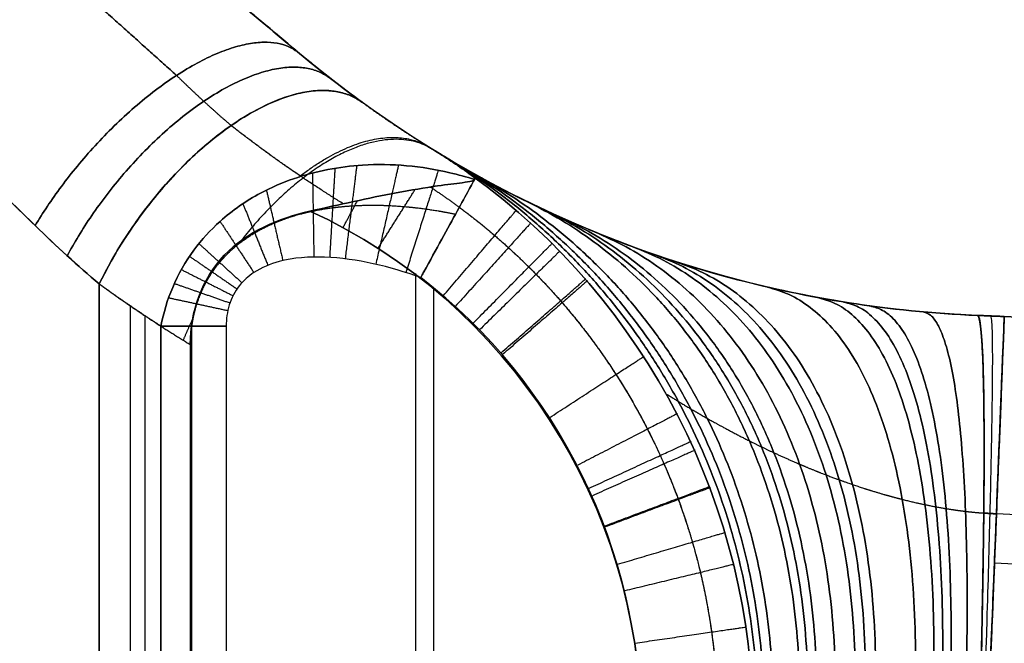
# Model space of a CAD drawing. Header units: millimetres. Extents: x -2184 to 252, y -240 to 239.
# Tile 14 of 256: x -2136.96 to -2132.58, y 4.05 to 6.83. Entities that reach past the tile are written whole.
import ezdxf

# ---------------------------------------------------------------- set-up
doc = ezdxf.new("R2010")
doc.units = ezdxf.units.MM
doc.layers.add('IGES level 3', color=7, linetype='Continuous', true_color=0x868b8b)
doc.layers.add('IGES level 42', color=7, linetype='Continuous', true_color=0xcbd2ee)

# ---------------------------------------------------------------- blocks, each defined once
blk = doc.blocks.new('DOME PIE')
at = {"layer": 'IGES level 42', "extrusion": (0, 0, -1)}
blk.add_arc((2010.6054, 231.9229, -45), 5, 272.2859, 310, dxfattribs=at)
at = {"layer": 'IGES level 42', "extrusion": (0.70128, -0.508876, -0.499252)}
blk.add_arc((-999.131, -846.4752, -1547.5884), 1, 250.0857, 0, dxfattribs=at)
at = {"layer": 'IGES level 42', "extrusion": (0.70128, -0.508876, 0.499252)}
blk.add_arc((-999.131, 924.4563, -1502.6557), 1, 0, 109.9143, dxfattribs=at)
at = {"layer": 'IGES level 42', "extrusion": (-0.998758, 0.039869, -0.029891)}
blk.add_arc((-143.5424, 102.807, 2016.0839), 3, 180, 269.9316, dxfattribs=at)
at = {"layer": 'IGES level 42', "extrusion": (-0.998758, 0.039869, 0.029891)}
blk.add_arc((-143.5424, -12.8472, 2018.7741), 3, 90.0684, 180, dxfattribs=at)
at = {"layer": 'IGES level 42', "extrusion": (0.999204, -0.039886, -1.1532e-17)}
blk.add_arc((143.5424, 42.5, -2018.1363), 3, 270, 0, dxfattribs=at)
at = {"layer": 'IGES level 42', "extrusion": (0.999204, -0.039886, 5.766e-18)}
blk.add_arc((143.5424, 47.5, -2018.1363), 3, 0, 90, dxfattribs=at)
at = {"layer": 'IGES level 42', "extrusion": (0, -1, 0)}
blk.add_arc((-2014.1451, 38.6, -226.8791), 0.5, 234.5523, 270, dxfattribs=at)
at = {"layer": 'IGES level 42', "extrusion": (0, 1, 0)}
blk.add_arc((2014.1451, 38.6, 226.8791), 0.5, 270, 305.4477, dxfattribs=at)
at = {"layer": 'IGES level 42'}
for points, degree in [([(-2018.4157, 231.9494, 45), (-2013.8194, 228.0927, 45)], 1), ([(-2013.8194, 228.0927, 39.4254), (-2013.7273, 228.0154, 39.3559), (-2013.6344, 227.9432, 39.2815), (-2013.542, 227.8761, 39.2025)], 3), ([(-2013.8194, 228.0927, 50.5746), (-2013.8194, 228.0927, 39.4254)], 1), ([(-2013.542, 227.8761, 50.7975), (-2013.6344, 227.9432, 50.7185), (-2013.7273, 228.0154, 50.6441), (-2013.8194, 228.0927, 50.5746)], 3), ([(-2013.8194, 228.0927, 39.4254), (-2013.8194, 228.0927, 50.5746)], 1), ([(-2013.8194, 228.0927, 39.4254), (-2013.7271, 228.0153, 39.3558), (-2013.6345, 227.9433, 39.2816), (-2013.542, 227.8761, 39.2025)], 3), ([(-2013.542, 227.8761, 50.7975), (-2013.6345, 227.9433, 50.7184), (-2013.7271, 228.0153, 50.6442), (-2013.8194, 228.0927, 50.5746)], 3), ([(-2013.216, 227.6585, 38.924), (-2013.1621, 227.6255, 38.8154), (-2013.1088, 227.5895, 38.7065), (-2013.0559, 227.5513, 38.5989)], 3), ([(-2013.0559, 227.5513, 51.4011), (-2013.1088, 227.5895, 51.2935), (-2013.1621, 227.6255, 51.1845), (-2013.216, 227.6585, 51.076)], 3), ([(-2013.0559, 227.5513, 38.5989), (-2013.1088, 227.5895, 38.7065), (-2013.1621, 227.6255, 38.8154), (-2013.216, 227.6585, 38.924)], 3), ([(-2013.216, 227.6585, 51.076), (-2013.1621, 227.6255, 51.1845), (-2013.1088, 227.5895, 51.2935), (-2013.0559, 227.5513, 51.4011)], 3), ([(-2011.8027, 225.1083, 38.5667), (-2011.8015, 226.0659, 38.584), (-2012.2774, 226.9934, 38.5937), (-2013.0559, 227.5513, 38.5989)], 3), ([(-2013.0559, 227.5513, 51.4011), (-2012.2774, 226.9934, 51.4063), (-2011.8015, 226.0659, 51.416), (-2011.8027, 225.1083, 51.4333)], 3), ([(-2013.0559, 227.5513, 38.5989), (-2012.2774, 226.9934, 38.5937), (-2011.8015, 226.0659, 38.584), (-2011.8027, 225.1083, 38.5667)], 3), ([(-2011.8027, 225.1083, 51.4333), (-2011.8015, 226.0659, 51.416), (-2012.2774, 226.9934, 51.4063), (-2013.0559, 227.5513, 51.4011)], 3), ([(-2012.3015, 225.1083, 51.9), (-2012.3015, 226.0729, 51.9), (-2012.8937, 226.9924, 51.9), (-2013.7724, 227.3904, 51.9)], 3), ([(-2013.7724, 227.3904, 51.9), (-2012.8937, 226.9924, 51.9), (-2012.3015, 226.0729, 51.9), (-2012.3015, 225.1083, 51.9)], 3), ([(-2014.9946, 227.3267, 51.4211), (-2014.901, 227.2351, 51.4799), (-2014.8055, 227.1482, 51.5436), (-2014.7092, 227.0667, 51.6121)], 3), ([(-2014.7092, 227.0667, 38.3879), (-2014.8055, 227.1482, 38.4564), (-2014.901, 227.2351, 38.5201), (-2014.9946, 227.3267, 38.5789)], 3), ([(-2014.7092, 227.0667, 38.3879), (-2014.8044, 227.1473, 38.4556), (-2014.8997, 227.2338, 38.5193), (-2014.9946, 227.3267, 38.5789)], 3), ([(-2014.9946, 227.3267, 51.4211), (-2014.8997, 227.2338, 51.4807), (-2014.8044, 227.1473, 51.5444), (-2014.7092, 227.0667, 51.6121)], 3), ([(-2012.4089, 227.2595, 48.5361), (-2012.4089, 227.2595, 41.4639)], 1), ([(-2013.3032, 227.1128, 51.9), (-2013.3032, 215.1443, 51.9)], 1), ([(-2012.3015, 225.1083, 38.1), (-2012.3015, 225.8786, 38.1), (-2012.6692, 226.6256, 38.1), (-2013.28, 227.0951, 38.1)], 3), ([(-2012.3015, 225.1083, 38.1), (-2012.3015, 225.8786, 38.1), (-2012.6692, 226.6256, 38.1), (-2013.28, 227.0951, 38.1)], 3), ([(-2014.7092, 215.1903, 51.6121), (-2014.7092, 227.0667, 51.6121)], 1), ([(-2014.7092, 227.0667, 51.6121), (-2014.7092, 215.1903, 51.6121)], 1), ([(-2014.7092, 215.1903, 38.3879), (-2014.7092, 227.0667, 38.3879)], 1), ([(-2014.7092, 215.1903, 38.3879), (-2014.7092, 227.0667, 38.3879)], 1), ([(-2013.2233, 227.0502, 38.1), (-2013.2233, 215.2069, 38.1)], 1), ([(-2014.5722, 226.9702, 38.2903), (-2014.5722, 215.2869, 38.2903)], 1), ([(-2014.5071, 226.9263, 51.7561), (-2014.5071, 215.3308, 51.7561)], 1), ([(-2010.8049, 226.9269, 47.5018), (-2010.8049, 226.9269, 42.4982)], 1), ([(-2010.8049, 226.9269, 45), (-1990.8049, 226.1285, 45)], 1), ([(-2010.8049, 226.9269, 42.4982), (-2010.8049, 226.9269, 47.5018)], 1), ([(-2010.8049, 226.9269, 42.4982), (-2010.765, 226.9253, 42.4994), (-2010.7251, 226.9237, 42.5), (-2010.6852, 226.9221, 42.5)], 3), ([(-2010.6852, 226.9221, 47.5), (-2010.7251, 226.9237, 47.5), (-2010.765, 226.9253, 47.5006), (-2010.8049, 226.9269, 47.5018)], 3), ([(-2010.6852, 226.9221, 42.5), (-2003.0782, 226.6185, 42.5)], 1), ([(-2010.6852, 226.9221, 42.5), (-2003.0782, 226.6185, 42.5)], 1), ([(-2003.0782, 226.6185, 47.5), (-2010.6852, 226.9221, 47.5)], 1), ([(-2003.0782, 226.6185, 47.5), (-2010.6852, 226.9221, 47.5)], 1), ([(-2014.4351, 226.8791, 38.1927), (-2014.4351, 215.3779, 38.1927)], 1), ([(-2014.4351, 215.3779, 38.1927), (-2014.4351, 226.8791, 38.1927)], 1), ([(-2014.2973, 215.3779, 38.1237), (-2014.2973, 226.8791, 38.1237)], 1), ([(-2014.1451, 226.8791, 38.1), (-2014.1451, 215.3779, 38.1)], 1), ([(-2014.1451, 226.8791, 38.1), (-2014.1451, 215.3779, 38.1)], 1), ([(-2014.3049, 226.7976, 51.9), (-2014.3049, 215.4595, 51.9)], 1), ([(-2014.3049, 226.7976, 51.9), (-2014.3049, 215.4595, 51.9)], 1), ([(-2003.0782, 225.7391, 40.3787), (-2010.7203, 226.0441, 40.3787)], 1), ([(-2010.729, 225.8262, 49.819), (-2003.0782, 225.5208, 49.819)], 1)]:
    blk.add_open_spline(points, degree=degree, dxfattribs=at)
for points, weights, degree in [([(-2013.8194, 228.0927, 50.5746), (-2014.9431, 229.0356, 49.8678), (-2016.2187, 230.106, 49.5), (-2017.5462, 231.2199, 49.5)], [1, 0.973904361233, 0.973904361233, 1], 3), ([(-2017.5462, 231.2199, 40.5), (-2016.2187, 230.106, 40.5), (-2014.9431, 229.0356, 40.1322), (-2013.8194, 228.0927, 39.4254)], [1, 0.973904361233, 0.973904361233, 1], 3), ([(-2018.189, 230.4538, 50.5), (-2017.0511, 229.3399, 50.5), (-2015.9578, 228.2696, 50.8152), (-2014.9946, 227.3267, 51.4211)], [1, 0.973904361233, 0.973904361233, 1], 3), ([(-2014.9946, 227.3267, 38.5789), (-2015.9578, 228.2696, 39.1848), (-2017.0511, 229.3399, 39.5), (-2018.189, 230.4538, 39.5)], [1, 0.973904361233, 0.973904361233, 1], 3), ([(-2015.7365, 228.053, 38.9759), (-2015.0103, 229.092, 38.6507), (-2014.685, 228.819, 39.8885)], [1, 0.607150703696, 1], 2), ([(-2015.7365, 228.053, 51.0241), (-2015.0103, 229.092, 51.3493), (-2014.685, 228.819, 50.1115)], [1, 0.607150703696, 1], 2), ([(-2014.9946, 227.3267, 38.5789), (-2014.2944, 228.4913, 38.1385), (-2013.8194, 228.0927, 39.4254)], [1, 0.57348823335, 1], 2), ([(-2013.8194, 228.0927, 39.4254), (-2014.2944, 228.4913, 38.1385), (-2014.9946, 227.3267, 38.5789)], [1, 0.57348823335, 1], 2), ([(-2014.9946, 227.3267, 51.4211), (-2014.2944, 228.4913, 51.8615), (-2013.8194, 228.0927, 50.5746)], [1, 0.57348823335, 1], 2), ([(-2013.8194, 228.0927, 50.5746), (-2014.2944, 228.4913, 51.8615), (-2014.9946, 227.3267, 51.4211)], [1, 0.57348823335, 1], 2), ([(-2013.6808, 227.9806, 39.3175), (-2014.2063, 228.3905, 38.0543), (-2014.852, 227.1921, 38.4864)], [1, 0.573551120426, 1], 2), ([(-2014.852, 227.1921, 51.5136), (-2014.2063, 228.3905, 51.9457), (-2013.6808, 227.9806, 50.6825)], [1, 0.573551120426, 1], 2), ([(-2014.3659, 227.9945, 38.6874), (-2014.2851, 227.9153, 38.6263), (-2014.204, 227.8412, 38.5616), (-2014.1229, 227.7715, 38.4931)], [0.786744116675, 0.78666932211, 0.786785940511, 0.787094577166], 3), ([(-2014.3659, 227.9945, 51.3126), (-2014.2851, 227.9153, 51.3737), (-2014.204, 227.8412, 51.4384), (-2014.1229, 227.7715, 51.5069)], [0.786744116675, 0.78666932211, 0.786785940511, 0.787094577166], 3), ([(-2013.542, 227.8761, 39.2025), (-2014.1181, 228.2942, 37.9671), (-2014.7092, 227.0667, 38.3879)], [1, 0.574189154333, 1], 2), ([(-2014.7092, 227.0667, 51.6121), (-2014.1181, 228.2942, 52.0329), (-2013.542, 227.8761, 50.7975)], [1, 0.574189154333, 1], 2), ([(-2013.542, 227.8761, 39.2025), (-2013.4362, 227.7993, 39.1121), (-2013.3275, 227.7268, 39.0193), (-2013.216, 227.6585, 38.924)], [1, 0.999487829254, 0.999487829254, 1], 3), ([(-2013.216, 227.6585, 51.076), (-2013.3275, 227.7268, 50.9807), (-2013.4362, 227.7993, 50.8879), (-2013.542, 227.8761, 50.7975)], [1, 0.999487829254, 0.999487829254, 1], 3), ([(-2013.542, 227.8761, 39.2025), (-2013.4362, 227.7993, 39.1121), (-2013.3275, 227.7268, 39.0193), (-2013.216, 227.6585, 38.924)], [1, 0.999487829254, 0.999487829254, 1], 3), ([(-2013.216, 227.6585, 51.076), (-2013.3275, 227.7268, 50.9807), (-2013.4362, 227.7993, 50.8879), (-2013.542, 227.8761, 50.7975)], [1, 0.999487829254, 0.999487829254, 1], 3), ([(-2013.8133, 227.5455, 38.2543), (-2013.9197, 227.6175, 38.3363), (-2014.023, 227.693, 38.416), (-2014.1229, 227.7715, 38.4931)], [0.794588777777, 0.792063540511, 0.789562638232, 0.787094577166], 3), ([(-2013.6244, 227.4235, 51.8911), (-2013.7985, 227.5308, 51.7572), (-2013.9649, 227.6473, 51.6289), (-2014.1229, 227.7715, 51.5069)], [0.799039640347, 0.794998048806, 0.791005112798, 0.787094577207], 3), ([(-2013.2311, 227.6678, 51.0631), (-2013.5889, 227.8886, 51.7571), (-2014.0796, 227.2583, 51.9)], [1, 0.708084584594, 0.831526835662], 2), ([(-2013.8223, 227.5426, 38.252), (-2013.4701, 227.8163, 38.5079), (-2013.2441, 227.6759, 38.948)], [0.794537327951, 0.792687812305, 1], 2), ([(-2013.1748, 227.6336, 39.3368), (-2011.7378, 226.7728, 38.9191), (-2011.7828, 225.06, 38.7092)], [0.999997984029, 0.866746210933, 0.999999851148], 2), ([(-2011.7828, 225.06, 51.2908), (-2011.7378, 226.7728, 51.0809), (-2013.1748, 227.6336, 50.6632)], [0.999999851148, 0.866746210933, 0.999997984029], 2), ([(-2013.6616, 227.5815, 38.2966), (-2013.6705, 227.4316, 38.1), (-2013.6853, 227.1847, 38.1)], [1, 0.896327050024, 0.999999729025], 2), ([(-2013.5647, 227.5935, 38.3262), (-2013.5829, 227.4466, 38.1), (-2013.6161, 227.1783, 38.1)], [1, 0.879668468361, 0.999999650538], 2), ([(-2013.379, 227.5954, 38.3878), (-2013.4091, 227.4639, 38.1), (-2013.48, 227.1541, 38.1)], [1, 0.843900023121, 0.999999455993], 2), ([(-2013.2019, 227.5727, 38.4521), (-2013.2349, 227.4688, 38.1), (-2013.3463, 227.1175, 38.1)], [1, 0.804932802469, 0.999999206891], 2), ([(-2013.113, 227.5972, 39.7098), (-2011.6649, 226.7577, 39.0959), (-2011.758, 225.0017, 38.8024)], [0.99999802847, 0.859659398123, 0.99999985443], 2), ([(-2011.758, 225.0017, 51.1976), (-2011.6649, 226.7577, 50.9041), (-2013.113, 227.5972, 50.2902)], [0.99999985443, 0.859659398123, 0.99999802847], 2), ([(-2013.7613, 227.5603, 38.2682), (-2013.7589, 227.4112, 38.1), (-2013.7552, 227.1863, 38.1)], [1, 0.912028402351, 0.999999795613], 2), ([(-2013.0297, 227.5499, 40.0692), (-2011.5699, 226.7407, 39.2553), (-2011.7247, 224.9261, 38.8923)], [0.99999805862, 0.850289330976, 0.999999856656], 2), ([(-2011.7247, 224.9261, 51.1077), (-2011.5699, 226.7407, 50.7447), (-2013.0297, 227.5499, 49.9308)], [0.999999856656, 0.850289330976, 0.99999805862], 2), ([(-2013.9663, 227.4843, 38.2176), (-2013.9346, 227.3483, 38.1), (-2013.8932, 227.1705, 38.1)], [1, 0.939340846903, 0.999999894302], 2), ([(-2013.469, 227.2269, 51.9), (-2013.3771, 227.3725, 51.9), (-2013.3047, 227.4872, 51.7941)], [0.99999955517, 0.875228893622, 0.85680219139], 2), ([(-2013.6251, 227.3178, 51.9), (-2013.5926, 227.3786, 51.9), (-2013.5613, 227.4372, 51.8813)], [0.999999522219, 0.945881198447, 0.911720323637], 2), ([(-2014.0707, 227.4239, 38.1969), (-2014.0212, 227.3015, 38.1), (-2013.9599, 227.1496, 38.1)], [1, 0.950327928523, 0.999999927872], 2), ([(-2013.18, 227.014, 51.9), (-2012.857, 227.3924, 51.9), (-2012.8554, 227.3943, 51.4025)], [0.999999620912, 0.708904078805, 0.999999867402], 2), ([(-2012.8046, 227.4325, 40.7322), (-2011.3336, 226.7121, 39.5057), (-2011.6347, 224.7383, 39.0581)], [0.999998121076, 0.826126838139, 0.999999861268], 2), ([(-2011.6347, 224.7383, 50.9419), (-2011.3336, 226.7121, 50.4943), (-2012.8046, 227.4325, 49.2678)], [0.999999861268, 0.826126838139, 0.999998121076], 2), ([(-2012.7364, 227.3997, 40.8865), (-2011.2683, 226.7081, 39.5528), (-2011.6074, 224.6858, 39.0966)], [0.999998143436, 0.819153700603, 0.999999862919], 2), ([(-2011.6074, 224.6858, 50.9034), (-2011.2683, 226.7081, 50.4472), (-2012.7364, 227.3997, 49.1135)], [0.999999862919, 0.819153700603, 0.999998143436], 2), ([(-2012.6642, 227.3664, 41.0345), (-2011.2024, 226.7059, 39.5929), (-2011.5785, 224.6325, 39.1336)], [0.999998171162, 0.811957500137, 0.999999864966], 2), ([(-2011.5785, 224.6325, 50.8664), (-2011.2024, 226.7059, 50.4071), (-2012.6642, 227.3664, 48.9655)], [0.999999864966, 0.811957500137, 0.999998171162], 2), ([(-2014.1723, 227.3452, 38.1811), (-2014.1037, 227.2413, 38.1), (-2014.0219, 227.1174, 38.1)], [1, 0.958603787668, 0.999999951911], 2), ([(-2012.7911, 227.3378, 38.5969), (-2012.7931, 227.3355, 38.1), (-2013.1264, 226.967, 38.1)], [0.999999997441, 0.709282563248, 1], 2), ([(-2012.5081, 227.2991, 41.3118), (-2011.0721, 226.7082, 39.6522), (-2011.5161, 224.5248, 39.203)], [0.999998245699, 0.797074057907, 0.999999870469], 2), ([(-2011.5161, 224.5248, 50.797), (-2011.0721, 226.7082, 50.3478), (-2012.5081, 227.2991, 48.6882)], [0.999999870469, 0.797074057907, 0.999998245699], 2), ([(-2014.2661, 227.2464, 38.172), (-2014.178, 227.166, 38.1), (-2014.0751, 227.0722, 38.1)], [1, 0.963314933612, 0.999999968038], 2), ([(-2013.0471, 226.892, 51.9), (-2012.6987, 227.2451, 51.9), (-2012.6959, 227.2479, 51.4039)], [0.999999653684, 0.709893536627, 0.999999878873], 2), ([(-2012.3364, 227.2321, 41.565), (-2010.9486, 226.72, 39.6846), (-2011.4474, 224.4176, 39.2663)], [0.999998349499, 0.78180681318, 0.999999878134], 2), ([(-2011.4474, 224.4176, 50.7337), (-2010.9486, 226.72, 50.3154), (-2012.3364, 227.2321, 48.435)], [0.999999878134, 0.78180681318, 0.999998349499], 2), ([(-2014.3079, 227.1899, 38.1705), (-2014.2104, 227.1228, 38.1), (-2014.097, 227.0446, 38.1)], [1, 0.96408251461, 0.999999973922], 2), ([(-2012.6614, 227.2132, 38.5957), (-2012.6644, 227.2103, 38.1), (-2013.0183, 226.8631, 38.1)], [0.999999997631, 0.710131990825, 1], 2), ([(-2012.2445, 227.1992, 41.6826), (-2010.8912, 226.7296, 39.6911), (-2011.4106, 224.365, 39.2956)], [0.99999841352, 0.774137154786, 0.999999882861], 2), ([(-2011.4106, 224.365, 50.7044), (-2010.8912, 226.7296, 50.3089), (-2012.2445, 227.1992, 48.3174)], [0.999999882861, 0.774137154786, 0.99999841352], 2), ([(-2014.3443, 227.1307, 38.1712), (-2014.2384, 227.0771, 38.1), (-2014.1148, 227.0147, 38.1)], [1, 0.963734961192, 0.999999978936], 2), ([(-2012.1488, 227.1671, 41.7936), (-2010.8381, 226.7417, 39.6916), (-2011.3724, 224.3136, 39.3234)], [0.999998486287, 0.766538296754, 0.999999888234], 2), ([(-2011.3724, 224.3136, 50.6766), (-2010.8381, 226.7417, 50.3084), (-2012.1488, 227.1671, 48.2064)], [0.999999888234, 0.766538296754, 0.999998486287], 2), ([(-2012.9227, 226.76, 51.9), (-2012.5507, 227.0859, 51.9), (-2012.5466, 227.0895, 51.4055)], [0.999999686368, 0.710999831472, 0.999999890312], 2), ([(-2014.7092, 227.0667, 51.6121), (-2014.5781, 226.9716, 51.7055), (-2014.4433, 226.8818, 51.8015), (-2014.3049, 226.7976, 51.9)], [1, 0.999453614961, 0.999453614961, 1], 3), ([(-2014.7092, 227.0667, 38.3879), (-2014.6196, 227.0017, 38.324), (-2014.5282, 226.9391, 38.259), (-2014.4351, 226.8791, 38.1927)], [1, 0.999744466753, 0.999744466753, 1], 3), ([(-2014.4351, 226.8791, 38.1927), (-2014.5282, 226.9391, 38.259), (-2014.6196, 227.0017, 38.324), (-2014.7092, 227.0667, 38.3879)], [1, 0.999744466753, 0.999744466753, 1], 3), ([(-2014.7092, 227.0667, 51.6121), (-2014.5781, 226.9716, 51.7055), (-2014.4433, 226.8818, 51.8015), (-2014.3049, 226.7976, 51.9)], [1, 0.999453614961, 0.999453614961, 1], 3), ([(-2014.3755, 227.0689, 38.174), (-2014.2618, 227.0292, 38.1), (-2014.1284, 226.9825, 38.1)], [1, 0.962314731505, 0.999999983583], 2), ([(-2012.5389, 227.0807, 38.5944), (-2012.5431, 227.077, 38.1), (-2012.9163, 226.7526, 38.1)], [0.99999999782, 0.711062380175, 1], 2), ([(-2011.7381, 227.0529, 42.1604), (-2010.6866, 226.8083, 39.6449), (-2011.2081, 224.1309, 39.4151)], [0.999998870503, 0.738694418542, 0.999999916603], 2), ([(-2011.2081, 224.1309, 50.5849), (-2010.6866, 226.8083, 50.3551), (-2011.7381, 227.0529, 47.8396)], [0.999999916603, 0.738694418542, 0.999998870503], 2), ([(-2014.401, 227.0055, 38.1786), (-2014.2807, 226.9795, 38.1), (-2014.1379, 226.9487, 38.1)], [1, 0.959884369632, 0.99999998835], 2), ([(-2011.5157, 227.0065, 42.2974), (-2010.6535, 226.8469, 39.6034), (-2011.1191, 224.0566, 39.4493)], [0.999999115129, 0.727050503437, 0.999999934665], 2), ([(-2011.1191, 224.0566, 50.5507), (-2010.6535, 226.8469, 50.3966), (-2011.5157, 227.0065, 47.7026)], [0.999999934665, 0.727050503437, 0.999999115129], 2), ([(-2011.4, 226.9865, 42.3537), (-2010.6484, 226.8655, 39.5815), (-2011.0728, 224.0246, 39.4634)], [0.999999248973, 0.722003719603, 0.999999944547], 2), ([(-2011.0728, 224.0246, 50.5366), (-2010.6484, 226.8655, 50.4185), (-2011.4, 226.9865, 47.6463)], [0.999999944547, 0.722003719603, 0.999999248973], 2), ([(-2011.2827, 226.969, 42.401), (-2010.6507, 226.8826, 39.5603), (-2011.0259, 223.9967, 39.4753)], [0.999999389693, 0.71761482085, 0.999999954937], 2), ([(-2011.0259, 223.9967, 50.5247), (-2010.6507, 226.8826, 50.4397), (-2011.2827, 226.969, 47.599)], [0.999999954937, 0.71761482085, 0.999999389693], 2), ([(-2011.0456, 226.9423, 42.468), (-2010.6741, 226.9095, 39.5247), (-2010.9311, 223.954, 39.492)], [0.999999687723, 0.711023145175, 0.999999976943], 2), ([(-2010.9311, 223.954, 50.508), (-2010.6741, 226.9095, 50.4753), (-2011.0456, 226.9423, 47.532)], [0.999999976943, 0.711023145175, 0.999999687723], 2), ([(-2010.8348, 223.9293, 39.4996), (-2010.7154, 226.9233, 39.5031), (-2010.8049, 226.9269, 42.4982)], [1, 0.707528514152, 1], 2), ([(-2010.8049, 226.9269, 47.5018), (-2010.7154, 226.9233, 50.4969), (-2010.8348, 223.9293, 50.5004)], [1, 0.707528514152, 1], 2), ([(-2010.8198, 223.9269, 39.4999), (-2010.7003, 226.9227, 39.5017), (-2010.7451, 226.9245, 42.4996)], [1, 0.707317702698, 1], 2), ([(-2010.8198, 223.9269, 50.5001), (-2010.7003, 226.9227, 50.4983), (-2010.7451, 226.9245, 47.5004)], [1, 0.707317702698, 1], 2), ([(-2010.8049, 226.9269, 42.4982), (-2010.765, 226.9253, 42.4994), (-2010.7251, 226.9237, 42.5), (-2010.6852, 226.9221, 42.5)], [1, 0.999925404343, 0.999925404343, 1], 3), ([(-2010.6852, 226.9221, 47.5), (-2010.7251, 226.9237, 47.5), (-2010.765, 226.9253, 47.5006), (-2010.8049, 226.9269, 47.5018)], [1, 0.999925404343, 0.999925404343, 1], 3), ([(-2010.6852, 226.9221, 42.5), (-2010.6852, 226.9221, 39.5), (-2010.8049, 223.9245, 39.5)], [1, 0.707106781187, 1], 2), ([(-2010.8049, 223.9245, 50.5), (-2010.6852, 226.9221, 50.5), (-2010.6852, 226.9221, 47.5)], [1, 0.707106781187, 1], 2), ([(-2014.2959, 226.9077, 51.9), (-2014.3175, 226.8624, 51.891), (-2014.3362, 226.8168, 51.8777)], [0.952584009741, 0.97473652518, 1], 2), ([(-2012.7058, 226.4733, 51.9), (-2012.2941, 226.7406, 51.9), (-2012.2865, 226.7455, 51.4092)], [0.999999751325, 0.713569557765, 0.999999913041], 2), ([(-2012.1381, 226.4902, 38.5878), (-2012.1486, 226.4847, 38.1), (-2012.582, 226.2604, 38.1)], [0.99999999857, 0.715660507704, 1], 2), ([(-2012.5318, 226.1578, 51.9), (-2012.09, 226.3614, 51.9), (-2012.0779, 226.367, 51.4137)], [0.999999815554, 0.716732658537, 0.99999993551], 2), ([(-2012.0601, 226.3276, 38.5858), (-2012.0727, 226.322, 38.1), (-2012.5169, 226.1249, 38.1)], [0.999999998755, 0.717084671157, 1], 2), ([(-2012.4619, 225.9905, 51.9), (-2012.009, 226.1608, 51.9), (-2011.9942, 226.1664, 51.4163)], [0.999999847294, 0.718574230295, 0.999999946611], 2), ([(-2011.9921, 226.161, 38.5836), (-2012.007, 226.1554, 38.1), (-2012.4602, 225.986, 38.1)], [0.999999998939, 0.71862595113, 1], 2), ([(-2010.7203, 226.0441, 40.3787), (-2010.739, 226.0453, 40.3791), (-2010.7578, 226.0465, 40.3792), (-2010.7766, 226.0477, 40.3791)], [0.853553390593, 0.853623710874, 0.853694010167, 0.853764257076], 3), ([(-2010.7766, 226.0477, 49.6209), (-2010.7578, 226.0465, 49.6208), (-2010.739, 226.0453, 49.6209), (-2010.7203, 226.0441, 49.6213)], [0.853764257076, 0.853694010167, 0.853623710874, 0.853553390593], 3), ([(-2012.4047, 225.82, 51.9), (-2011.9434, 225.9566, 51.9), (-2011.9256, 225.9618, 51.4192)], [0.999999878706, 0.720579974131, 0.999999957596], 2), ([(-2011.8874, 225.8195, 38.5786), (-2011.9072, 225.8147, 38.1), (-2012.3727, 225.7014, 38.1)], [0.999999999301, 0.722052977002, 1], 2), ([(-2012.3277, 225.4692, 51.9), (-2011.8578, 225.5375, 51.9), (-2011.8335, 225.541, 51.4258)], [0.999999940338, 0.725118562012, 0.999999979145], 2)]:
    blk.add_rational_spline(points, weights, degree=degree, dxfattribs=at)
for points, knots in [([(-2017.5462, 231.2199, 40.5), (-2017.2187, 230.9451, 40.5), (-2016.8912, 230.6703, 40.477), (-2016.2426, 230.126, 40.3853), (-2015.9216, 229.8566, 40.3167), (-2015.2922, 229.3285, 40.1353), (-2014.9839, 229.0698, 40.0224), (-2014.3861, 228.5682, 39.7547), (-2014.0966, 228.3253, 39.5998), (-2013.8194, 228.0927, 39.4254)], [-1.5707963, -1.5707963, -1.5707963, -1.5707963, -1.4304369, -1.4304369, -1.2900775, -1.2900775, -1.1497181, -1.1497181, -1.0093587, -1.0093587, -1.0093587, -1.0093587]), ([(-2013.8194, 228.0927, 50.5746), (-2014.0966, 228.3253, 50.4002), (-2014.3861, 228.5682, 50.2453), (-2014.9839, 229.0698, 49.9776), (-2015.2922, 229.3285, 49.8647), (-2015.9216, 229.8566, 49.6833), (-2016.2426, 230.126, 49.6147), (-2016.8912, 230.6703, 49.523), (-2017.2187, 230.9451, 49.5), (-2017.5462, 231.2199, 49.5)], [-5.2738266, -5.2738266, -5.2738266, -5.2738266, -5.1334672, -5.1334672, -4.9931078, -4.9931078, -4.8527484, -4.8527484, -4.712389, -4.712389, -4.712389, -4.712389]), ([(-2014.9946, 227.3267, 38.5789), (-2015.2322, 227.5593, 38.7284), (-2015.4803, 227.8022, 38.8612), (-2015.9927, 228.3038, 39.0906), (-2016.257, 228.5625, 39.1874), (-2016.7965, 229.0906, 39.3429), (-2017.0716, 229.36, 39.4017), (-2017.6276, 229.9042, 39.4803), (-2017.9083, 230.179, 39.5), (-2018.189, 230.4538, 39.5)], [1.0093587, 1.0093587, 1.0093587, 1.0093587, 1.1497181, 1.1497181, 1.2900775, 1.2900775, 1.4304369, 1.4304369, 1.5707963, 1.5707963, 1.5707963, 1.5707963]), ([(-2018.189, 230.4538, 50.5), (-2017.9083, 230.179, 50.5), (-2017.6276, 229.9042, 50.5197), (-2017.0716, 229.36, 50.5983), (-2016.7965, 229.0906, 50.6571), (-2016.257, 228.5625, 50.8126), (-2015.9927, 228.3038, 50.9094), (-2015.4803, 227.8022, 51.1388), (-2015.2322, 227.5593, 51.2716), (-2014.9946, 227.3267, 51.4211)], [4.712389, 4.712389, 4.712389, 4.712389, 4.8527484, 4.8527484, 4.9931078, 4.9931078, 5.1334672, 5.1334672, 5.2738266, 5.2738266, 5.2738266, 5.2738266]), ([(-2010.8049, 226.9269, 47.5018), (-2011.2032, 226.9428, 47.5209), (-2011.5747, 227.008, 47.697), (-2012.1725, 227.1648, 48.1889), (-2012.4087, 227.255, 48.5018), (-2012.9703, 227.4987, 49.5094), (-2013.1637, 227.6265, 50.2909), (-2013.216, 227.6585, 51.076)], [0, 0, 0, 0, 0.25, 0.25, 0.5, 0.5, 1, 1, 1, 1]), ([(-2013.216, 227.6585, 38.924), (-2013.1637, 227.6265, 39.7096), (-2012.9701, 227.4985, 40.4916), (-2012.4077, 227.2546, 41.4997), (-2012.1689, 227.1637, 41.8147), (-2011.5734, 227.0079, 42.3035), (-2011.2042, 226.9428, 42.4791), (-2010.8049, 226.9269, 42.4982)], [4.000833, 4.000833, 4.000833, 4.000833, 4.500833, 4.500833, 4.750833, 4.750833, 5.000833, 5.000833, 5.000833, 5.000833]), ([(-2013.216, 227.6585, 38.924), (-2013.1637, 227.6265, 39.7096), (-2012.9701, 227.4985, 40.4916), (-2012.4077, 227.2546, 41.4997), (-2012.1689, 227.1637, 41.8147), (-2011.5734, 227.0079, 42.3035), (-2011.2042, 226.9428, 42.4791), (-2010.8049, 226.9269, 42.4982)], [3, 3, 3, 3, 3.5, 3.5, 3.75, 3.75, 4, 4, 4, 4]), ([(-2010.8049, 226.9269, 47.5018), (-2011.2032, 226.9428, 47.5209), (-2011.5747, 227.008, 47.697), (-2012.1725, 227.1648, 48.1889), (-2012.4087, 227.255, 48.5018), (-2012.9703, 227.4987, 49.5094), (-2013.1637, 227.6265, 50.2909), (-2013.216, 227.6585, 51.076)], [4.569603, 4.569603, 4.569603, 4.569603, 4.819603, 4.819603, 5.069603, 5.069603, 5.569603, 5.569603, 5.569603, 5.569603]), ([(-2013.0408, 227.5314, 38.5149), (-2013.0769, 227.5429, 38.5003), (-2013.1135, 227.5531, 38.4859), (-2013.1506, 227.5617, 38.4717), (-2013.2762, 227.5911, 38.4233), (-2013.4079, 227.6036, 38.3762), (-2013.5389, 227.5954, 38.3344), (-2013.5904, 227.5921, 38.3179), (-2013.6421, 227.5857, 38.3021), (-2013.6932, 227.5757, 38.2873), (-2013.7957, 227.5558, 38.2578), (-2013.898, 227.5213, 38.2318), (-2013.9921, 227.4709, 38.2121), (-2014.0562, 227.4366, 38.1988), (-2014.1175, 227.3944, 38.1881), (-2014.1723, 227.3452, 38.1811), (-2014.2149, 227.307, 38.1756), (-2014.2541, 227.2641, 38.1722), (-2014.2882, 227.2178, 38.171), (-2014.326, 227.1665, 38.1697), (-2014.3581, 227.1103, 38.1711), (-2014.383, 227.0517, 38.175), (-2014.4066, 226.9963, 38.1788), (-2014.424, 226.938, 38.1848), (-2014.4351, 226.8791, 38.1927)], [0.000088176, 0.000088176, 0.000088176, 0.000088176, 0.000209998, 0.000209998, 0.000209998, 0.000626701, 0.000626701, 0.000626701, 0.000789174, 0.000789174, 0.000789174, 0.001117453, 0.001117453, 0.001117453, 0.001340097, 0.001340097, 0.001340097, 0.001512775, 0.001512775, 0.001512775, 0.001704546, 0.001704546, 0.001704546, 0.001885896, 0.001885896, 0.001885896, 0.001885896]), ([(-2014.4351, 226.8791, 38.1927), (-2014.424, 226.938, 38.1848), (-2014.4066, 226.9963, 38.1788), (-2014.383, 227.0517, 38.175), (-2014.3581, 227.1103, 38.1711), (-2014.326, 227.1665, 38.1697), (-2014.2882, 227.2178, 38.171), (-2014.2541, 227.2641, 38.1722), (-2014.2149, 227.307, 38.1756), (-2014.1723, 227.3452, 38.1811), (-2014.1175, 227.3944, 38.1881), (-2014.0562, 227.4366, 38.1988), (-2013.9921, 227.4709, 38.2121), (-2013.898, 227.5213, 38.2318), (-2013.7957, 227.5558, 38.2578), (-2013.6932, 227.5757, 38.2873), (-2013.6421, 227.5857, 38.3021), (-2013.5904, 227.5921, 38.3179), (-2013.5389, 227.5954, 38.3344), (-2013.4079, 227.6036, 38.3762), (-2013.2762, 227.5911, 38.4233), (-2013.1506, 227.5617, 38.4717), (-2013.1135, 227.5531, 38.4859), (-2013.0769, 227.5429, 38.5003), (-2013.0408, 227.5314, 38.5149)], [0.618678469, 0.618678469, 0.618678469, 0.618678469, 0.618859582, 0.618859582, 0.618859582, 0.619051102, 0.619051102, 0.619051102, 0.619223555, 0.619223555, 0.619223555, 0.619445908, 0.619445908, 0.619445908, 0.619773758, 0.619773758, 0.619773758, 0.619936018, 0.619936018, 0.619936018, 0.620352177, 0.620352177, 0.620352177, 0.620473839, 0.620473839, 0.620473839, 0.620473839]), ([(-2013.7724, 227.3904, 51.9), (-2013.6431, 227.4198, 51.9), (-2013.5105, 227.449, 51.8803), (-2013.3889, 227.472, 51.8326), (-2013.3239, 227.4843, 51.8071), (-2013.2609, 227.4949, 51.7732), (-2013.205, 227.5029, 51.7304), (-2013.1638, 227.5088, 51.6988), (-2013.1256, 227.5133, 51.6617), (-2013.0954, 227.5173, 51.6192), (-2013.0784, 227.5195, 51.5954), (-2013.0638, 227.5216, 51.5694), (-2013.0537, 227.5244, 51.5419), (-2013.0461, 227.5265, 51.521), (-2013.0411, 227.5291, 51.4989), (-2013.0403, 227.5327, 51.4769), (-2013.0396, 227.5356, 51.4592), (-2013.0417, 227.5393, 51.4413), (-2013.0466, 227.5439, 51.4247), (-2013.0491, 227.5461, 51.4165), (-2013.0522, 227.5486, 51.4086), (-2013.0559, 227.5513, 51.4011)], [1, 1, 1, 1, 1.0003978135, 1.0003978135, 1.0003978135, 1.0006081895, 1.0006081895, 1.0006081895, 1.0007630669, 1.0007630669, 1.0007630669, 1.00084967, 1.00084967, 1.00084967, 1.0009154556, 1.0009154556, 1.0009154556, 1.0009682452, 1.0009682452, 1.0009682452, 1.000993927, 1.000993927, 1.000993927, 1.000993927]), ([(-2013.0559, 227.5513, 51.4011), (-2013.0522, 227.5486, 51.4086), (-2013.0491, 227.5461, 51.4165), (-2013.0466, 227.5439, 51.4247), (-2013.0417, 227.5393, 51.4413), (-2013.0396, 227.5356, 51.4592), (-2013.0403, 227.5327, 51.4769), (-2013.0411, 227.5291, 51.4989), (-2013.0461, 227.5265, 51.521), (-2013.0537, 227.5244, 51.5419), (-2013.0638, 227.5216, 51.5694), (-2013.0784, 227.5195, 51.5954), (-2013.0954, 227.5173, 51.6192), (-2013.1256, 227.5133, 51.6617), (-2013.1638, 227.5088, 51.6988), (-2013.205, 227.5029, 51.7304), (-2013.2609, 227.4949, 51.7732), (-2013.3239, 227.4843, 51.8071), (-2013.3889, 227.472, 51.8326), (-2013.5105, 227.449, 51.8803), (-2013.6431, 227.4198, 51.9), (-2013.7724, 227.3904, 51.9)], [2.504080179, 2.504080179, 2.504080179, 2.504080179, 2.504106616, 2.504106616, 2.504106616, 2.504160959, 2.504160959, 2.504160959, 2.50422868, 2.50422868, 2.50422868, 2.504317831, 2.504317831, 2.504317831, 2.504477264, 2.504477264, 2.504477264, 2.504693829, 2.504693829, 2.504693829, 2.505103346, 2.505103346, 2.505103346, 2.505103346]), ([(-2013.28, 227.0951, 38.1), (-2013.2787, 227.0974, 38.1), (-2013.2774, 227.0998, 38.1), (-2013.2761, 227.1022, 38.1001), (-2013.2728, 227.1083, 38.1002), (-2013.2694, 227.1145, 38.1004), (-2013.266, 227.1207, 38.1008), (-2013.239, 227.1701, 38.104), (-2013.2118, 227.2198, 38.1169), (-2013.1867, 227.2656, 38.1384), (-2013.1618, 227.311, 38.1598), (-2013.1383, 227.3538, 38.1902), (-2013.1182, 227.3905, 38.2273), (-2013.0981, 227.4271, 38.2643), (-2013.0808, 227.4585, 38.3088), (-2013.0677, 227.4824, 38.3574), (-2013.0546, 227.5062, 38.406), (-2013.0454, 227.523, 38.46), (-2013.0408, 227.5314, 38.5149)], [2.5040801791, 2.5040801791, 2.5040801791, 2.5040801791, 2.5040882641, 2.5040882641, 2.5040882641, 2.5041093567, 2.5041093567, 2.5041093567, 2.5042811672, 2.5042811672, 2.5042811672, 2.5044514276, 2.5044514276, 2.5044514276, 2.5046207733, 2.5046207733, 2.5046207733, 2.5047901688, 2.5047901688, 2.5047901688, 2.5047901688]), ([(-2013.0408, 227.5314, 38.5149), (-2013.0454, 227.523, 38.46), (-2013.0546, 227.5062, 38.406), (-2013.0677, 227.4824, 38.3574), (-2013.0808, 227.4585, 38.3088), (-2013.0981, 227.4271, 38.2643), (-2013.1182, 227.3905, 38.2273), (-2013.1383, 227.3538, 38.1902), (-2013.1618, 227.311, 38.1598), (-2013.1867, 227.2656, 38.1384), (-2013.2118, 227.2198, 38.1169), (-2013.239, 227.1701, 38.104), (-2013.266, 227.1207, 38.1008), (-2013.2694, 227.1145, 38.1004), (-2013.2728, 227.1083, 38.1002), (-2013.2761, 227.1022, 38.1001), (-2013.2774, 227.0998, 38.1), (-2013.2787, 227.0974, 38.1), (-2013.28, 227.0951, 38.1)], [0.6204738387, 0.6204738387, 0.6204738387, 0.6204738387, 0.6206408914, 0.6206408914, 0.6206408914, 0.620807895, 0.620807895, 0.620807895, 0.6209758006, 0.6209758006, 0.6209758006, 0.6211452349, 0.6211452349, 0.6211452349, 0.6211660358, 0.6211660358, 0.6211660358, 0.6211741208, 0.6211741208, 0.6211741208, 0.6211741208]), ([(-2013.0559, 227.5513, 38.5989), (-2013.0483, 227.5458, 38.5835), (-2013.0432, 227.5411, 38.5662), (-2013.0412, 227.5374, 38.5486), (-2013.0399, 227.5351, 38.5375), (-2013.0398, 227.5331, 38.5261), (-2013.0408, 227.5314, 38.5149)], [0, 0, 0, 0, 0.00005425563, 0.00005425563, 0.00005425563, 0.00008817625, 0.00008817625, 0.00008817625, 0.00008817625]), ([(-2013.0408, 227.5314, 38.5149), (-2013.0398, 227.5331, 38.5261), (-2013.0399, 227.5351, 38.5375), (-2013.0412, 227.5374, 38.5486), (-2013.0432, 227.5411, 38.5662), (-2013.0483, 227.5458, 38.5835), (-2013.0559, 227.5513, 38.5989)], [2.5047901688, 2.5047901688, 2.5047901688, 2.5047901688, 2.50482442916, 2.50482442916, 2.50482442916, 2.50487922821, 2.50487922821, 2.50487922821, 2.50487922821]), ([(-2013.7724, 227.3904, 51.9), (-2013.914, 227.3582, 51.9), (-2014.0527, 227.2984, 51.9), (-2014.2541, 227.0901, 51.9), (-2014.3049, 226.9438, 51.9), (-2014.3049, 226.7976, 51.9)], [2, 2, 2, 2, 2.5, 2.5, 3, 3, 3, 3]), ([(-2014.3049, 226.7976, 51.9), (-2014.3049, 226.9438, 51.9), (-2014.2541, 227.0901, 51.9), (-2014.0527, 227.2984, 51.9), (-2013.914, 227.3582, 51.9), (-2013.7724, 227.3904, 51.9)], [0, 0, 0, 0, 0.5, 0.5, 1, 1, 1, 1]), ([(-2013.28, 227.0951, 38.1), (-2013.4175, 227.1443, 38.1), (-2013.5622, 227.1804, 38.1), (-2013.7077, 227.1858, 38.1), (-2013.7754, 227.1883, 38.1), (-2013.8445, 227.1839, 38.1), (-2013.9099, 227.1663, 38.1), (-2013.9492, 227.1557, 38.1), (-2013.9879, 227.1399, 38.1), (-2014.0218, 227.1174, 38.1), (-2014.0463, 227.1013, 38.1), (-2014.0687, 227.0813, 38.1), (-2014.0869, 227.0584, 38.1), (-2014.1067, 227.0333, 38.1), (-2014.1219, 227.004, 38.1), (-2014.1314, 226.9734, 38.1), (-2014.1409, 226.9431, 38.1), (-2014.1451, 226.9109, 38.1), (-2014.1451, 226.8791, 38.1)], [3, 3, 3, 3, 3.000439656, 3.000439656, 3.000439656, 3.000643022, 3.000643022, 3.000643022, 3.000764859, 3.000764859, 3.000764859, 3.000852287, 3.000852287, 3.000852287, 3.000948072, 3.000948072, 3.000948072, 3.00104287, 3.00104287, 3.00104287, 3.00104287]), ([(-2013.28, 227.0951, 38.1), (-2013.4175, 227.1443, 38.1), (-2013.5622, 227.1804, 38.1), (-2013.7077, 227.1858, 38.1), (-2013.7754, 227.1883, 38.1), (-2013.8445, 227.1839, 38.1), (-2013.9099, 227.1663, 38.1), (-2013.9492, 227.1557, 38.1), (-2013.9879, 227.1399, 38.1), (-2014.0218, 227.1174, 38.1), (-2014.0463, 227.1013, 38.1), (-2014.0687, 227.0813, 38.1), (-2014.0869, 227.0584, 38.1), (-2014.1067, 227.0333, 38.1), (-2014.1219, 227.004, 38.1), (-2014.1314, 226.9734, 38.1), (-2014.1409, 226.9431, 38.1), (-2014.1451, 226.9109, 38.1), (-2014.1451, 226.8791, 38.1)], [0.621174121, 0.621174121, 0.621174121, 0.621174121, 0.621613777, 0.621613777, 0.621613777, 0.621817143, 0.621817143, 0.621817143, 0.621938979, 0.621938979, 0.621938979, 0.622026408, 0.622026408, 0.622026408, 0.622122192, 0.622122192, 0.622122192, 0.622216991, 0.622216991, 0.622216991, 0.622216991])]:
    blk.add_open_spline(points, degree=3, knots=knots, dxfattribs=at)
for points, weights, knots in [([(-2014.3659, 227.9945, 38.6874), (-2014.6088, 228.2127, 38.8532), (-2014.8658, 228.4431, 39.0039), (-2015.4005, 228.9212, 39.2681), (-2015.6778, 229.1687, 39.3821), (-2016.2471, 229.6759, 39.5697), (-2016.5389, 229.9354, 39.6439), (-2017.1311, 230.461, 39.7499), (-2017.4313, 230.7272, 39.7822), (-2017.7345, 230.9955, 39.7929)], [0.786744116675, 0.792293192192, 0.797924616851, 0.809226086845, 0.814895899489, 0.826164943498, 0.831764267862, 0.842800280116, 0.848237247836, 0.853553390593], [1.0093587, 1.0093587, 1.0093587, 1.0093587, 1.1497181, 1.1497181, 1.2900775, 1.2900775, 1.4304369, 1.4304369, 1.5707963, 1.5707963, 1.5707963, 1.5707963]), ([(-2017.7345, 230.9955, 50.2071), (-2017.4313, 230.7272, 50.2178), (-2017.1311, 230.461, 50.2501), (-2016.5389, 229.9354, 50.3561), (-2016.2471, 229.6759, 50.4303), (-2015.6778, 229.1687, 50.6179), (-2015.4005, 228.9212, 50.7319), (-2014.8658, 228.4431, 50.9961), (-2014.6088, 228.2127, 51.1468), (-2014.3659, 227.9945, 51.3126)], [0.853553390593, 0.848237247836, 0.842800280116, 0.831764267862, 0.826164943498, 0.814895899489, 0.809226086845, 0.797924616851, 0.792293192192, 0.786744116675], [4.712389, 4.712389, 4.712389, 4.712389, 4.8527484, 4.8527484, 4.9931078, 4.9931078, 5.1334672, 5.1334672, 5.2738266, 5.2738266, 5.2738266, 5.2738266]), ([(-2013.2374, 227.4981, 51.7537), (-2013.1374, 227.4322, 51.7539), (-2013.042, 227.3602, 51.7542), (-2012.8991, 227.2377, 51.7546), (-2012.8487, 227.1912, 51.7548), (-2012.7509, 227.0942, 51.7551), (-2012.7034, 227.0435, 51.7553), (-2012.5679, 226.888, 51.7559), (-2012.4859, 226.7788, 51.7563), (-2012.3382, 226.5495, 51.7573), (-2012.2724, 226.4295, 51.7578), (-2012.1865, 226.2409, 51.7587), (-2012.1603, 226.1772, 51.759), (-2012.1127, 226.0487, 51.7596), (-2012.0913, 225.9839, 51.7599), (-2012.0343, 225.7877, 51.761), (-2012.0058, 225.6545, 51.7617), (-2011.9681, 225.3832, 51.7634), (-2011.959, 225.2445, 51.7643), (-2011.96, 225.1083, 51.7651)], [0.853705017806, 0.853932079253, 0.854179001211, 0.854607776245, 0.854772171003, 0.855121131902, 0.855306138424, 0.855887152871, 0.856311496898, 0.85725789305, 0.857779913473, 0.858659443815, 0.858966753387, 0.859607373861, 0.859941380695, 0.860987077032, 0.861743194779, 0.863375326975, 0.864257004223, 0.86514837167], [0.001950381, 0.001950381, 0.001950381, 0.001950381, 0.002264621, 0.002264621, 0.002444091, 0.002444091, 0.00262356, 0.00262356, 0.002982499, 0.002982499, 0.003341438, 0.003341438, 0.003520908, 0.003520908, 0.003700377, 0.003700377, 0.004059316, 0.004059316, 0.004418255, 0.004418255, 0.004418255, 0.004418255]), ([(-2014.2973, 226.8791, 38.1237), (-2014.2927, 226.9123, 38.1223), (-2014.2854, 226.9453, 38.121), (-2014.2698, 226.9947, 38.1196), (-2014.2637, 227.0112, 38.1192), (-2014.2499, 227.0436, 38.1185), (-2014.2423, 227.0594, 38.1183), (-2014.2255, 227.0903, 38.118), (-2014.2163, 227.1053, 38.1179), (-2014.1964, 227.1347, 38.118), (-2014.1856, 227.149, 38.1181), (-2014.1516, 227.1897, 38.1188), (-2014.1269, 227.2142, 38.1196), (-2014.0737, 227.2583, 38.1218), (-2014.0463, 227.2773, 38.1232), (-2013.99, 227.3107, 38.1265), (-2013.961, 227.3251, 38.1283), (-2013.8738, 227.3625, 38.1344), (-2013.816, 227.3793, 38.139), (-2013.7296, 227.3975, 38.1465), (-2013.7007, 227.4023, 38.1491), (-2013.6433, 227.4098, 38.1545), (-2013.6149, 227.4125, 38.1573), (-2013.5302, 227.418, 38.1659), (-2013.4747, 227.4181, 38.1719), (-2013.3648, 227.413, 38.1843), (-2013.3104, 227.4078, 38.1908), (-2013.2123, 227.3941, 38.2031), (-2013.1684, 227.3864, 38.2088), (-2013.1254, 227.3774, 38.2146)], [0.9762674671, 0.977740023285, 0.978982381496, 0.980422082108, 0.980833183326, 0.981481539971, 0.981719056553, 0.982015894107, 0.982075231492, 0.98200727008, 0.981877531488, 0.981217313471, 0.980420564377, 0.978183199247, 0.976784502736, 0.973543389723, 0.97168488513, 0.965641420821, 0.961040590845, 0.953500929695, 0.950868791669, 0.945458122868, 0.942680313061, 0.934141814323, 0.928177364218, 0.915722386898, 0.909231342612, 0.89695872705, 0.89126387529, 0.885444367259], [0.002323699, 0.002323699, 0.002323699, 0.002323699, 0.002393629, 0.002393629, 0.002428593, 0.002428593, 0.002463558, 0.002463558, 0.002498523, 0.002498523, 0.002533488, 0.002533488, 0.002603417, 0.002603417, 0.002673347, 0.002673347, 0.002743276, 0.002743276, 0.002883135, 0.002883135, 0.002953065, 0.002953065, 0.003022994, 0.003022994, 0.003162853, 0.003162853, 0.003302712, 0.003302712, 0.003416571, 0.003416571, 0.003416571, 0.003416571]), ([(-2013.1086, 227.408, 38.246), (-2013.0329, 227.3519, 38.2458), (-2012.9601, 227.292, 38.2456), (-2012.848, 227.1902, 38.2452), (-2012.807, 227.1506, 38.2451), (-2012.727, 227.0687, 38.2448), (-2012.6882, 227.0264, 38.2446), (-2012.502, 226.811, 38.2438), (-2012.3757, 226.6236, 38.2431), (-2012.2459, 226.3703, 38.2419), (-2012.2214, 226.3187, 38.2417), (-2012.1754, 226.2139, 38.2412), (-2012.1542, 226.161, 38.241), (-2012.0953, 226.0013, 38.2402), (-2012.0627, 225.8931, 38.2396), (-2012.0106, 225.6735, 38.2384), (-2011.991, 225.5621, 38.2377), (-2011.9717, 225.3924, 38.2367), (-2011.9669, 225.3352, 38.2363), (-2011.9609, 225.2215, 38.2356), (-2011.9596, 225.1648, 38.2352), (-2011.96, 225.1083, 38.2349)], [0.854015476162, 0.854209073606, 0.854416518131, 0.854776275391, 0.85491753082, 0.85521445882, 0.855369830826, 0.85617662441, 0.856923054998, 0.858057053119, 0.858294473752, 0.858790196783, 0.859046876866, 0.859845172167, 0.860415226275, 0.861637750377, 0.862290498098, 0.863329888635, 0.863687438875, 0.864411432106, 0.864778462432, 0.86514837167], [0.002088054, 0.002088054, 0.002088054, 0.002088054, 0.002335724, 0.002335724, 0.002484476, 0.002484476, 0.002633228, 0.002633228, 0.003228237, 0.003228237, 0.003376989, 0.003376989, 0.003525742, 0.003525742, 0.003823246, 0.003823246, 0.00412075, 0.00412075, 0.004269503, 0.004269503, 0.004418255, 0.004418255, 0.004418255, 0.004418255]), ([(-2012.1836, 226.5748, 38.5889), (-2012.1784, 226.5715, 38.7207), (-2012.1617, 226.5611, 38.8499), (-2012.1195, 226.5353, 39.0453), (-2012.101, 226.5241, 39.1145), (-2012.0576, 226.4985, 39.2498), (-2012.0331, 226.4842, 39.3149), (-2011.9522, 226.4385, 39.5023), (-2011.8887, 226.404, 39.6164), (-2011.8012, 226.3601, 39.7448), (-2011.7832, 226.3512, 39.7699), (-2011.7467, 226.3335, 39.8182), (-2011.7282, 226.3248, 39.8415), (-2011.6721, 226.2986, 39.909), (-2011.6338, 226.2816, 39.9506), (-2011.5564, 226.2486, 40.0275), (-2011.5172, 226.2327, 40.0627), (-2011.4583, 226.21, 40.111), (-2011.4386, 226.2027, 40.1263), (-2011.3993, 226.1884, 40.1555), (-2011.3797, 226.1815, 40.1694), (-2011.2823, 226.1482, 40.2345), (-2011.2082, 226.1263, 40.2733), (-2011.1041, 226.0998, 40.3168), (-2011.0704, 226.0921, 40.3288), (-2011.0216, 226.0818, 40.3437), (-2011.0056, 226.0787, 40.3482), (-2010.9742, 226.0728, 40.3561), (-2010.9588, 226.0701, 40.3595), (-2010.9139, 226.0627, 40.3685), (-2010.8854, 226.0587, 40.3726), (-2010.83, 226.0521, 40.3779), (-2010.8032, 226.0496, 40.3792), (-2010.7766, 226.0477, 40.3791)], [0.936484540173, 0.93615407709, 0.935097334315, 0.932401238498, 0.931217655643, 0.928440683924, 0.926870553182, 0.921691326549, 0.917611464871, 0.911925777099, 0.910758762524, 0.908393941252, 0.907193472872, 0.903547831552, 0.901058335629, 0.896014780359, 0.893460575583, 0.889624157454, 0.888344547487, 0.885791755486, 0.884520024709, 0.878263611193, 0.873530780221, 0.86725496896, 0.865300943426, 0.862637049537, 0.861791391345, 0.860211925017, 0.859479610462, 0.857462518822, 0.856357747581, 0.854665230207, 0.854077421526, 0.853764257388], [0.01376295, 0.01376295, 0.01376295, 0.01376295, 0.014448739, 0.014448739, 0.014834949, 0.014834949, 0.015221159, 0.015221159, 0.01599358, 0.01599358, 0.016186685, 0.016186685, 0.01637979, 0.01637979, 0.016766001, 0.016766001, 0.017152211, 0.017152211, 0.017345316, 0.017345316, 0.017538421, 0.017538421, 0.018310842, 0.018310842, 0.018697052, 0.018697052, 0.018890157, 0.018890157, 0.019083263, 0.019083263, 0.019469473, 0.019469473, 0.019855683, 0.019855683, 0.019855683, 0.019855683]), ([(-2012.1836, 226.5748, 51.4111), (-2012.1784, 226.5715, 51.2793), (-2012.1617, 226.5611, 51.1501), (-2012.1195, 226.5353, 50.9547), (-2012.101, 226.5241, 50.8855), (-2012.0576, 226.4985, 50.7502), (-2012.0331, 226.4842, 50.6851), (-2011.9522, 226.4385, 50.4977), (-2011.8887, 226.404, 50.3836), (-2011.8012, 226.3601, 50.2552), (-2011.7832, 226.3512, 50.2301), (-2011.7467, 226.3335, 50.1818), (-2011.7282, 226.3248, 50.1585), (-2011.6721, 226.2986, 50.091), (-2011.6338, 226.2816, 50.0494), (-2011.5564, 226.2486, 49.9725), (-2011.5172, 226.2327, 49.9373), (-2011.4583, 226.21, 49.889), (-2011.4386, 226.2027, 49.8737), (-2011.3993, 226.1884, 49.8445), (-2011.3797, 226.1815, 49.8306), (-2011.2823, 226.1482, 49.7655), (-2011.2082, 226.1263, 49.7267), (-2011.1041, 226.0998, 49.6832), (-2011.0704, 226.0921, 49.6712), (-2011.0216, 226.0818, 49.6563), (-2011.0056, 226.0787, 49.6518), (-2010.9742, 226.0728, 49.6439), (-2010.9588, 226.0701, 49.6405), (-2010.9139, 226.0627, 49.6315), (-2010.8854, 226.0587, 49.6274), (-2010.83, 226.0521, 49.6221), (-2010.8032, 226.0496, 49.6208), (-2010.7766, 226.0477, 49.6209)], [0.936484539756, 0.9361540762, 0.935097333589, 0.932401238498, 0.931217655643, 0.928440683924, 0.926870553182, 0.921691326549, 0.917611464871, 0.911925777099, 0.910758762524, 0.908393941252, 0.907193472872, 0.903547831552, 0.901058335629, 0.896014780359, 0.893460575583, 0.889624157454, 0.888344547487, 0.885791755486, 0.884520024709, 0.878263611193, 0.873530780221, 0.86725496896, 0.865300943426, 0.862637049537, 0.861791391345, 0.860211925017, 0.859479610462, 0.857462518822, 0.856357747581, 0.854665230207, 0.854077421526, 0.853764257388], [0.013762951, 0.013762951, 0.013762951, 0.013762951, 0.014448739, 0.014448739, 0.014834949, 0.014834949, 0.015221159, 0.015221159, 0.01599358, 0.01599358, 0.016186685, 0.016186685, 0.01637979, 0.01637979, 0.016766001, 0.016766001, 0.017152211, 0.017152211, 0.017345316, 0.017345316, 0.017538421, 0.017538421, 0.018310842, 0.018310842, 0.018697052, 0.018697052, 0.018890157, 0.018890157, 0.019083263, 0.019083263, 0.019469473, 0.019469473, 0.019855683, 0.019855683, 0.019855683, 0.019855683])]:
    blk.add_rational_spline(points, weights, degree=3, knots=knots, dxfattribs=at)

msp = doc.modelspace()

# ---------------------------------------------------------------- block references
at = {"layer": 'IGES level 3'}
msp.add_blockref('DOME PIE', (-121.8951, -221.4149, 0.8827), dxfattribs=at)

doc.saveas('drawing.dxf')
